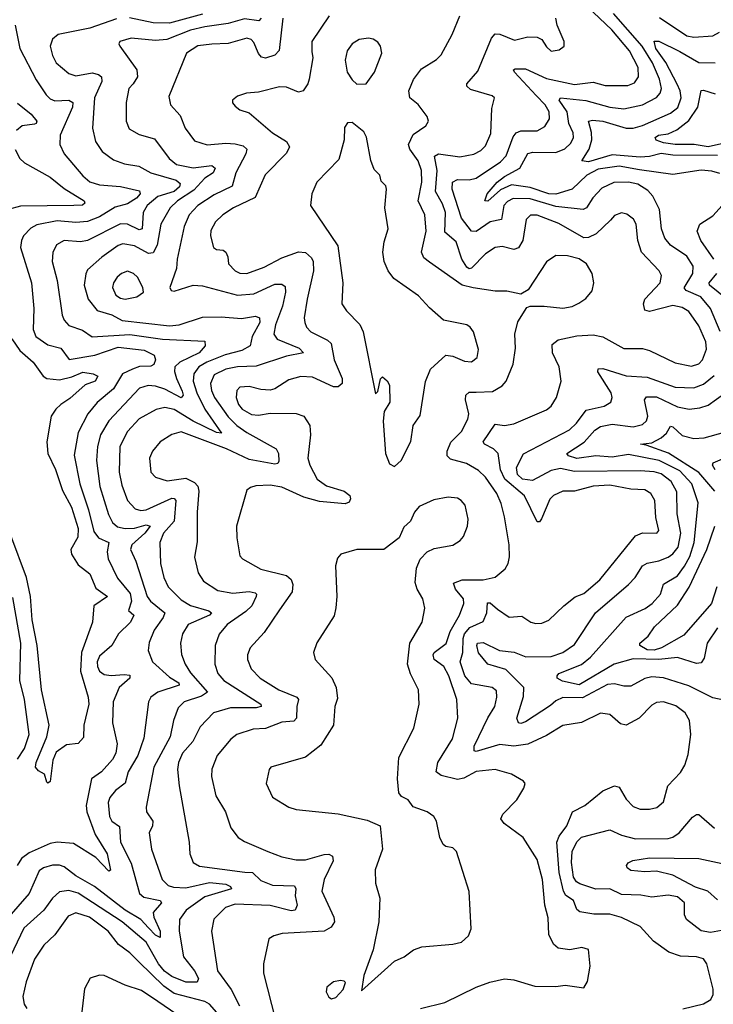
# Model space of a CAD drawing. Extents: x 1246230 to 1426786, y 660032 to 763141.
# Tile 5 of 256: x 1253425 to 1256387, y 674522 to 678729. Entities that reach past the tile are written whole.
import ezdxf

# ---------------------------------------------------------------- set-up
doc = ezdxf.new("R2010")
doc.units = 0

msp = doc.modelspace()

# ---------------------------------------------------------------- linework, layer by layer
at = {"layer": '0CON10XD'}
for points in [[(1256416.8, 677396.8), (1256376.1, 677495), (1256333.6, 677545), (1256272.2, 677572.2), (1256262.7, 677582.7), (1256300.6, 677645), (1256302, 677675), (1256275, 677718.4), (1256205.2, 677765.2), (1256180.9, 677795), (1256166.5, 677835), (1256158.2, 677918.2), (1256128.8, 677975), (1256108.4, 677998.4), (1256065, 678025.9), (1256025.2, 678035.2), (1255963.1, 678033.1), (1255911.1, 678008.9), (1255872.5, 677967.5), (1255846.2, 677925), (1255831.6, 677918.4), (1255715, 677930), (1255605, 677963.8), (1255533.1, 677965), (1255508, 677952), (1255493.3, 677935), (1255482.9, 677875), (1255435, 677864.4), (1255375, 677823.8), (1255355, 677825.4), (1255311.4, 677881.4), (1255271.6, 678005), (1255273.6, 678035), (1255294.2, 678045.8), (1255345, 678043.8), (1255375, 678051), (1255478.9, 678121.1), (1255502.5, 678147.5), (1255532.3, 678227.7), (1255545, 678245.3), (1255565, 678253.2), (1255635, 678254.1), (1255668.2, 678271.8), (1255687.6, 678305), (1255685.7, 678335), (1255668.7, 678365), (1255630.2, 678405), (1255538.5, 678505), (1255534.2, 678515), (1255541.8, 678518.2), (1255585, 678519.3), (1255675, 678477.5), (1255795, 678451.5), (1255875, 678461.2), (1255925, 678448.1), (1256022.7, 678447.3), (1256051, 678459), (1256067.9, 678485), (1256066.4, 678525), (1256030.2, 678595), (1255954, 678685), (1255848.9, 678785)], [(1254456.6, 678735), (1254445.6, 678724.4), (1254385, 678731.8), (1254315, 678712.7), (1254215, 678698.3), (1254155, 678683.7), (1254053.8, 678643.8), (1254005, 678640), (1253900.5, 678649.5), (1253852, 678635), (1253848, 678625), (1253852, 678615), (1253925.4, 678515), (1253928.5, 678485), (1253909.5, 678455), (1253891.5, 678435), (1253880, 678375), (1253880, 678295), (1253892.4, 678262.4), (1253935, 678237.7), (1254000.3, 678220.3), (1254062.5, 678135), (1254095, 678110.3), (1254165, 678095.2), (1254245.7, 678105.7), (1254260, 678095), (1254250.5, 678075), (1254215, 678052.2), (1254169.2, 678000.8), (1254099.2, 677955), (1254066.8, 677925), (1254027.5, 677855), (1254012.2, 677765), (1253995, 677733), (1253975, 677730), (1253915, 677762.6), (1253865, 677771.6), (1253845, 677763.6), (1253776.1, 677713.9), (1253715, 677660), (1253707, 677643), (1253700.4, 677595), (1253717.5, 677535), (1253755.9, 677485.9), (1253818.2, 677468.2), (1253863, 677443), (1254065, 677421.2), (1254105.2, 677424.8), (1254205, 677458.4), (1254285, 677459.4), (1254371.5, 677451.5), (1254432, 677462), (1254449.2, 677455), (1254449.8, 677435), (1254418.1, 677375), (1254409.1, 677335), (1254373.1, 677315), (1254302.9, 677297.1), (1254224, 677266), (1254189.3, 677245), (1254168.4, 677215), (1254165.5, 677185), (1254181.1, 677135), (1254215.7, 677065), (1254287.3, 676962.7), (1254265.8, 676965), (1254165, 677014.1), (1254085, 677062.9), (1254045, 677072.2), (1254007.3, 677062.7), (1253935, 677022.9), (1253885, 676969.6), (1253852.6, 676905), (1253849.8, 676795), (1253860.7, 676740.7), (1253884.7, 676675), (1253918.5, 676638.5), (1253942, 676632), (1253965, 676635.2), (1254074.7, 676684.7), (1254085, 676683.6), (1254091.8, 676675), (1254084.3, 676585.7), (1254039.5, 676535), (1254023.6, 676495), (1254026.4, 676405), (1254040.5, 676345), (1254059.6, 676305), (1254115, 676250.7), (1254155, 676225.3), (1254233.3, 676203.3), (1254244.4, 676195), (1254235.4, 676185), (1254144.8, 676145.2), (1254120.3, 676105), (1254111.3, 676065), (1254116.4, 676016.3), (1254131.3, 675975), (1254155, 675938.9), (1254227.5, 675855), (1254201.8, 675838.2), (1254127.8, 675815), (1254101.2, 675788.8), (1254081.2, 675735), (1254067.1, 675665), (1253998, 675535), (1253964.6, 675365), (1253966.8, 675345), (1253992.8, 675305), (1253992, 675285), (1253977.7, 675255), (1253987.3, 675185), (1254032.7, 675055), (1254059.4, 675029.4), (1254082.3, 675022.3), (1254135, 675020.2), (1254235, 675042.1), (1254305.5, 675035.5), (1254325.8, 675025), (1254330, 675015), (1254215, 674980.7), (1254136, 674925), (1254107.3, 674885), (1254106.5, 674835), (1254123.8, 674725), (1254172.1, 674665), (1254188.3, 674631.7), (1254183.4, 674616.6), (1254135, 674616.9), (1254075, 674641.2), (1254043.8, 674663.8), (1254017.7, 674695), (1253965, 674787.6), (1253862.8, 674875), (1253675, 674996.6), (1253635, 675008.4), (1253595, 675002.4), (1253565, 674975.4), (1253527.3, 674925), (1253442.6, 674847.4), (1253342, 674635)], [(1253838.1, 678731.9), (1253725, 678692.5), (1253588.8, 678665), (1253565, 678646), (1253554.5, 678615), (1253564.5, 678575), (1253580.9, 678545), (1253635, 678498.9), (1253665, 678488.8), (1253735, 678502.2), (1253761.1, 678495), (1253774.3, 678484.3), (1253775.7, 678465), (1253744.2, 678395), (1253735.9, 678265), (1253748, 678208), (1253776.4, 678165), (1253825, 678129.2), (1253872.7, 678112.7), (1253933.4, 678103.4), (1253984.8, 678074.8), (1254092.8, 678042.8), (1254109.5, 678029.5), (1254107.7, 678015), (1254085.2, 677995), (1254015, 677972.7), (1253969, 677935), (1253951.9, 677905), (1253947.5, 677835), (1253935, 677831), (1253885, 677854.8), (1253855, 677857.1), (1253715, 677784.7), (1253685, 677780), (1253615, 677784.7), (1253582.6, 677767.4), (1253566.2, 677733.8), (1253563.2, 677695), (1253584.2, 677615), (1253605.9, 677465.9), (1253614.7, 677444.7), (1253635, 677422.1), (1253692.9, 677402.9), (1253735, 677373.6), (1253895, 677384.3), (1254035, 677364.3), (1254215.2, 677355.2), (1254216.8, 677335), (1254191.4, 677305), (1254108.2, 677265), (1254087.6, 677245), (1254085.9, 677225), (1254094, 677195), (1254118.1, 677141.9), (1254123.1, 677125), (1254115, 677113.3), (1254045, 677150.5), (1254005, 677163.6), (1253973.5, 677166.5), (1253936.1, 677153.9), (1253805.3, 677015), (1253770.3, 676955), (1253756.9, 676905), (1253752.6, 676845), (1253766.5, 676735), (1253804.2, 676614.2), (1253820.7, 676580.7), (1253842.1, 676562.1), (1253875, 676554.6), (1253915, 676556), (1253965, 676570.4), (1253982.1, 676565), (1253959.8, 676535), (1253903.8, 676485), (1253897.8, 676465), (1253921.1, 676415), (1253968.9, 676265), (1253983.5, 676245), (1254044.1, 676195), (1254036.9, 676175), (1253999.3, 676120.7), (1253978.3, 676068.3), (1253973.4, 676033.4), (1253992.7, 675985), (1254065, 675920), (1254104.6, 675895), (1254106.2, 675885), (1254014.3, 675855), (1253985, 675834.2), (1253975.6, 675815), (1253955, 675658.8), (1253930, 675585), (1253887.4, 675515), (1253875, 675467.3), (1253833.8, 675435), (1253810, 675405), (1253803, 675385), (1253807.8, 675325), (1253818.5, 675305), (1253851.4, 675281.4), (1253854.8, 675215), (1253900.6, 675125), (1253936.2, 674995), (1253955, 674979.7), (1254024.4, 674965), (1254030, 674955), (1253995.2, 674914.8), (1253997.3, 674895), (1254024.8, 674835), (1254025, 674808.1), (1254005, 674818.1), (1253975, 674849.4), (1253942.2, 674885), (1253874.7, 674924.7), (1253744.9, 675024.9), (1253665, 675071.2), (1253615, 675109.8), (1253595, 675117.1), (1253565, 675116.3), (1253527.1, 675105), (1253507.9, 675092.1), (1253464.7, 674995), (1253367.9, 674885)], [(1254205, 678751.9), (1254065, 678713.3), (1253995, 678715.7), (1253893.8, 678736.2)], [(1254549.1, 678735), (1254532.5, 678597.5), (1254515, 678576.5), (1254475, 678564.1), (1254458.3, 678568.3), (1254444.8, 678584.8), (1254425, 678631.2), (1254413.4, 678643.4), (1254395, 678649.6), (1254315, 678626.4), (1254245, 678624.2), (1254185, 678616.4), (1254137.9, 678585), (1254061.1, 678401.1), (1254068.9, 678365), (1254109.9, 678319.9), (1254131.8, 678265), (1254170.8, 678210.8), (1254225, 678193.3), (1254305, 678201), (1254345, 678198.1), (1254379.4, 678189.4), (1254394.5, 678175), (1254390.8, 678155), (1254347.4, 678075), (1254332.5, 678017.5), (1254255, 677981), (1254185, 677934.7), (1254149.2, 677895), (1254126.7, 677845), (1254097.2, 677705), (1254094.5, 677665), (1254065.8, 677585), (1254072.2, 677572.2), (1254085, 677568.6), (1254165, 677594.7), (1254205, 677590.9), (1254355, 677551.8), (1254425, 677558.1), (1254515, 677599.3), (1254545, 677598.8), (1254558.6, 677588.6), (1254560.5, 677565), (1254547.2, 677505), (1254518, 677425), (1254510.3, 677385), (1254524.2, 677364.2), (1254619.1, 677325), (1254637.1, 677305), (1254565, 677290.7), (1254435, 677249.1), (1254355, 677246.1), (1254305, 677236.2), (1254255, 677210.9), (1254240.2, 677175), (1254243.4, 677145), (1254256.6, 677115), (1254315, 677032.2), (1254352.4, 676995), (1254395, 676964.4), (1254520, 676895), (1254530.4, 676875), (1254531.9, 676841.9), (1254527.5, 676832.5), (1254515, 676829.6), (1254405, 676849.8), (1254308.2, 676895), (1254115, 676968.1), (1254075, 676957.1), (1254024.2, 676925), (1253991.4, 676885), (1253978.9, 676855), (1253985.5, 676795.5), (1254004.6, 676774.6), (1254055, 676759.2), (1254135, 676770), (1254171.6, 676751.6), (1254186.2, 676736.2), (1254190, 676715), (1254182.5, 676625), (1254182.4, 676497.6), (1254171.8, 676431.8), (1254186.7, 676365), (1254209.3, 676329.3), (1254270.5, 676290.5), (1254335, 676278.1), (1254405, 676286), (1254430.3, 676280.3), (1254436.2, 676275), (1254434.7, 676265), (1254416.5, 676225), (1254390.1, 676199.9), (1254311.2, 676145), (1254277, 676103), (1254259.6, 676055), (1254258.2, 675975), (1254270.7, 675935), (1254296.8, 675905), (1254454.5, 675805), (1254455.6, 675795), (1254435, 675788.4), (1254325, 675788.3), (1254252.5, 675767.5), (1254195, 675707.9), (1254164.8, 675645.2), (1254119.7, 675595), (1254103.2, 675555), (1254098.4, 675525), (1254105.3, 675455.3), (1254148.2, 675215), (1254150.9, 675165), (1254165, 675127.5), (1254192.4, 675112.4), (1254386, 675086), (1254418.5, 675085), (1254455, 675050.8), (1254505, 675031.6), (1254598.2, 675028.2), (1254604.5, 675015), (1254600.8, 674985), (1254609.6, 674945), (1254601.9, 674925), (1254585, 674921.1), (1254495.2, 674944.8), (1254345, 674950.5), (1254303.5, 674935), (1254254.2, 674885.8), (1254243.8, 674835), (1254269.1, 674665), (1254328.4, 674585), (1254363.8, 674515)], [(1254746.7, 678745), (1254672.5, 678635), (1254672.8, 678592.8), (1254676.2, 678566.2), (1254661.2, 678475), (1254655, 678454), (1254635, 678424.3), (1254615, 678419.4), (1254565, 678440.4), (1254535, 678442.3), (1254445, 678419.6), (1254393.3, 678415), (1254355, 678402.5), (1254334, 678385), (1254334, 678374), (1254345, 678358.8), (1254365, 678344.2), (1254405, 678330.8), (1254504.5, 678245), (1254565, 678208.8), (1254576.5, 678185), (1254565, 678157.8), (1254473.5, 678066.5), (1254430.5, 677969.5), (1254338.1, 677925), (1254293.1, 677895), (1254260.6, 677865), (1254241.3, 677828.7), (1254240, 677805), (1254252.2, 677755), (1254265, 677746.9), (1254294.4, 677744.4), (1254305.4, 677735.4), (1254314.3, 677715), (1254316.5, 677685), (1254344.4, 677655), (1254365, 677646), (1254395, 677644.1), (1254468.5, 677671.5)], [(1255136.3, 674503.7), (1255240.5, 674529.5), (1255374.5, 674595.5), (1255432.8, 674617.2), (1255495, 674630.6), (1255535, 674627.3), (1255625, 674600), (1255715, 674598), (1255755, 674604.3), (1255835, 674593.1), (1255850, 674620), (1255861.6, 674685), (1255855, 674756.9), (1255825.4, 674765.4), (1255775, 674754.4), (1255725, 674761.5), (1255705, 674779.2), (1255685, 674820), (1255681.7, 674891.7), (1255667.5, 674945), (1255658.2, 675055), (1255635, 675141.2), (1255575.7, 675235), (1255494.5, 675295), (1255480.4, 675315), (1255489.1, 675335), (1255548.9, 675395), (1255578, 675445), (1255583.3, 675465), (1255576.7, 675475), (1255525.4, 675505.4), (1255455, 675525.3), (1255375, 675516.7), (1255321.9, 675488.1), (1255295, 675482.9), (1255225, 675499.5), (1255204.2, 675515), (1255210.8, 675555), (1255273.1, 675656.9), (1255296.8, 675745), (1255291.8, 675825), (1255258.4, 675925), (1255236.7, 675965), (1255195.4, 675995), (1255190.3, 676015), (1255194.8, 676025.2), (1255245.8, 676064.2), (1255263.7, 676115), (1255303.2, 676185), (1255322.3, 676235), (1255320, 676255), (1255285.8, 676295), (1255278.2, 676321.8), (1255315, 676335.2), (1255405, 676335.4), (1255455, 676346.7), (1255498, 676382), (1255511.1, 676405), (1255516.4, 676433.6), (1255515.4, 676485), (1255496.2, 676605), (1255481.8, 676661.8), (1255462.2, 676705), (1255415, 676774.5), (1255385, 676803.1), (1255332.6, 676832.6), (1255265, 676851.6), (1255250.7, 676865), (1255250.6, 676885), (1255266.9, 676923.1), (1255311.2, 676968.8), (1255338.3, 677021.7), (1255342.5, 677045), (1255328.7, 677105), (1255330.9, 677125), (1255345, 677136.9), (1255375, 677137.9), (1255445, 677140), (1255485.2, 677164.8), (1255502.1, 677185), (1255533, 677257), (1255542.3, 677325), (1255540, 677385), (1255552.2, 677437.8), (1255591.1, 677498.9), (1255605.7, 677504.3), (1255665, 677504.6), (1255745, 677495.9), (1255785, 677504), (1255813, 677517), (1255842.7, 677537.3), (1255870.4, 677569.6), (1255877.3, 677605), (1255869.5, 677645), (1255845.6, 677685), (1255815, 677706.9), (1255765, 677719.2), (1255715, 677721.4), (1255675, 677694.4), (1255596.1, 677573.9), (1255565, 677555.6), (1255505, 677568.8), (1255455, 677568.2), (1255362.4, 677582.4), (1255315, 677594.2), (1255175, 677693.3), (1255151.3, 677711.3), (1255141.6, 677735), (1255160.3, 677825), (1255154.7, 677895), (1255127.1, 677955), (1255142.4, 678035), (1255141.7, 678085), (1255126.7, 678125), (1255091.4, 678175), (1255085.2, 678195), (1255105, 678238.8), (1255160, 678275), (1255170.6, 678295), (1255165.7, 678315), (1255127, 678367), (1255091.9, 678395), (1255087.3, 678425), (1255106.4, 678473.6), (1255141.7, 678518.3), (1255205, 678558), (1255225, 678578), (1255272.5, 678665), (1255304.5, 678745)], [(1256257.7, 674502.3), (1256345, 674523.9), (1256377.4, 674542.6), (1256386.5, 674563.5), (1256386.8, 674586.8), (1256359.6, 674695), (1256345, 674716.7), (1256315, 674724.9), (1256247.4, 674727.4), (1256197.1, 674745), (1256131.7, 674791.7), (1256074.4, 674855), (1255995, 674893.1), (1255945, 674906.8), (1255877.3, 674907.3), (1255817.1, 674917.1), (1255805, 674927.1), (1255790.9, 674965), (1255757.6, 674987.6), (1255746.9, 675005), (1255729.1, 675085), (1255719.5, 675215), (1255729.5, 675240.5), (1255761.8, 675285), (1255785.7, 675345), (1255838.5, 675371.5), (1255915.3, 675434.7), (1255965, 675455.7), (1255985, 675449.2), (1256015, 675398.6), (1256045, 675367.8), (1256075, 675355.6), (1256115.6, 675355.6), (1256146.5, 675363.5), (1256175, 675387.5), (1256193.5, 675455), (1256247.5, 675512.5), (1256265.8, 675544.2), (1256280.1, 675589.9), (1256291.6, 675675), (1256285.3, 675735), (1256266.7, 675766.7), (1256226.7, 675796.7), (1256175.3, 675814.7), (1256145, 675812.2), (1256125, 675800), (1256071.2, 675745), (1256015, 675715.3), (1255991, 675721), (1255945, 675760.9), (1255905, 675765.4), (1255825, 675725.4), (1255745, 675713.5), (1255675, 675670), (1255595, 675634.2), (1255535, 675625.2), (1255475, 675631.6), (1255375, 675602.4), (1255365.5, 675605.5), (1255365.3, 675625), (1255424.6, 675745.4), (1255453.8, 675795), (1255463.5, 675835), (1255461.9, 675861.9), (1255443.3, 675875), (1255355, 675891.5), (1255326.7, 675925), (1255306.2, 675985), (1255317.2, 676025), (1255318.6, 676085), (1255324.8, 676105), (1255347.7, 676132.3), (1255405, 676158.2), (1255419.8, 676195), (1255423.4, 676236.6), (1255435, 676237.8), (1255465, 676209.6), (1255515, 676176.4), (1255569.8, 676179.8), (1255608, 676155), (1255629.6, 676149.6), (1255655, 676150.8), (1255685, 676163.8), (1255748.5, 676225), (1255797.5, 676262.5), (1255835, 676277.8), (1255902.7, 676335), (1256055, 676523.2), (1256085, 676536.9), (1256146, 676535), (1256154.1, 676545.9), (1256141.5, 676601.5), (1256137.7, 676675), (1256120.5, 676705), (1256095, 676719.8), (1256035, 676722.4), (1255945, 676739.6), (1255874.8, 676735.2), (1255795, 676714.1), (1255745, 676713.9), (1255705, 676695.4), (1255689.2, 676680.8), (1255653.7, 676596.3), (1255645, 676583.3), (1255635, 676582.7), (1255581.6, 676695), (1255496.3, 676765), (1255478.5, 676805), (1255468.2, 676875), (1255448.9, 676895), (1255409.5, 676915), (1255403.8, 676925), (1255455, 677000.6), (1255495.3, 676994.7), (1255535, 677002.1), (1255675, 677061.8), (1255695, 677076.9), (1255717.3, 677115), (1255738.2, 677185), (1255728.5, 677245), (1255700.3, 677305), (1255699.7, 677340.3), (1255725, 677361.2), (1255805, 677378.2), (1255875, 677381.8), (1255915, 677373.6), (1256005, 677324.5), (1256085, 677323.5), (1256115, 677315.4), (1256225, 677263.2), (1256295, 677248.9), (1256325, 677258.4), (1256341.8, 677275), (1256358.5, 677321.5), (1256355, 677352.5), (1256325, 677420.5), (1256282.6, 677482.6), (1256255, 677498.8), (1256215, 677507.2), (1256115, 677482.5), (1256095, 677488), (1256090, 677515), (1256095.5, 677535), (1256160.5, 677605), (1256166.1, 677636.1), (1256155.6, 677655), (1256081.2, 677735), (1256064.7, 677785), (1256057.7, 677855), (1256045.9, 677875.9), (1256018.3, 677898.3), (1255995, 677902.9), (1255965, 677891.9), (1255947.7, 677872.3), (1255886.6, 677813.4), (1255855, 677797.4), (1255835, 677796.7), (1255727.4, 677857.4), (1255635, 677893.2), (1255606.9, 677893.1), (1255588.5, 677875), (1255574.1, 677785), (1255555.7, 677754.3), (1255535, 677746.2), (1255485, 677759.2), (1255455, 677755.4), (1255415, 677728.8), (1255355, 677666.9), (1255345, 677664.8), (1255335, 677670.8), (1255313.3, 677705), (1255289.8, 677779.8), (1255241.4, 677821.4), (1255243.3, 677905), (1255231.3, 677941.3), (1255201.1, 677995), (1255208, 678085), (1255196.8, 678145), (1255214.3, 678155.7), (1255305, 678142.6), (1255365.2, 678154.8), (1255395, 678170), (1255415, 678189.5), (1255437.3, 678242.7), (1255441.2, 678348.8), (1255452.5, 678395), (1255443.3, 678403.3), (1255350.7, 678430.7), (1255334.2, 678444.2), (1255334, 678455), (1255381.7, 678508.3), (1255440.4, 678649.6), (1255455, 678667.5), (1255475, 678667.3), (1255538.5, 678641.5), (1255595, 678655.8), (1255635, 678654.3), (1255655, 678644), (1255675, 678612), (1255695, 678594.4), (1255729.7, 678600.3), (1255750, 678615), (1255750, 678635), (1255720, 678705), (1255714.4, 678735)], [(1256415, 678071.6), (1256381.2, 678081.2), (1256335, 678086.3), (1256215, 678066.7), (1256072.7, 678087.3), (1255985, 678103.2), (1255895, 678089.6), (1255847.2, 678065), (1255785, 678004), (1255715, 677983.4), (1255685, 677984.2), (1255605, 678011.6), (1255525, 678023), (1255478.5, 678001.5), (1255425, 677953.1), (1255411.9, 677955), (1255421.3, 677985), (1255464.9, 678035.1), (1255495, 678059), (1255561.2, 678095), (1255595, 678156.9), (1255616.8, 678163.3), (1255715, 678161.9), (1255753.5, 678176.5), (1255779.4, 678200.6), (1255790.3, 678225), (1255788.6, 678245), (1255770.3, 678285), (1255762.9, 678335), (1255729.3, 678385), (1255735, 678394.4), (1255843.2, 678383.2), (1255945, 678355.2), (1256005, 678347.2), (1256084.8, 678365.2), (1256144.4, 678395.6), (1256160.9, 678415), (1256165.7, 678435), (1256157.9, 678475), (1256127.9, 678545), (1256083.1, 678615), (1255960.6, 678755)], [(1256157.7, 678737.7), (1256275, 678660), (1256305, 678653.5), (1256385, 678660), (1256414.2, 678675.8)], [(1253405.2, 678705), (1253425.3, 678605), (1253495, 678472.2), (1253538.1, 678408.1), (1253555, 678390.7), (1253575, 678381.4), (1253635, 678384.1), (1253652.1, 678375), (1253650, 678355), (1253597.7, 678235), (1253596.4, 678195), (1253615.3, 678155.3), (1253695, 678060.9), (1253725, 678036), (1253765, 678023.7), (1253855, 678016.1), (1253937, 677997), (1253940, 677985), (1253923.3, 677966.7), (1253885, 677942), (1253832.3, 677927.7), (1253765, 677885.8), (1253715, 677866.4), (1253665, 677862.5), (1253585, 677869.1), (1253497.4, 677852.6), (1253472.4, 677837.6), (1253441.5, 677805), (1253431.8, 677785), (1253427.9, 677755), (1253475.7, 677605), (1253485.3, 677495), (1253482.1, 677405), (1253493.6, 677375), (1253545, 677339.5), (1253601.1, 677325), (1253636.2, 677276.2), (1253745.1, 677294.9), (1253845, 677329), (1253956.5, 677316.5), (1253998.8, 677295), (1254004.2, 677275), (1253998, 677255), (1253985, 677248.9), (1253937, 677247), (1253907.2, 677235), (1253864.4, 677215.6), (1253825, 677152.2), (1253756.2, 677093.8), (1253715.2, 677044.8), (1253674.7, 676965), (1253658, 676868), (1253681.5, 676745), (1253718.9, 676635), (1253742, 676542), (1253760.7, 676515), (1253805.4, 676495), (1253798.4, 676455), (1253803, 676425), (1253843.2, 676343.2), (1253896.9, 676276.9), (1253901.8, 676245), (1253889.5, 676205), (1253911.9, 676185), (1253897.5, 676155), (1253846.2, 676105), (1253818.8, 676055), (1253765, 676009.1), (1253755.8, 675985), (1253757.4, 675965), (1253765.4, 675945), (1253785, 675931.7), (1253815, 675927), (1253871.6, 675931.6), (1253895, 675928.1), (1253895.6, 675915), (1253849.2, 675875), (1253824.7, 675815), (1253820.8, 675725), (1253841.6, 675635), (1253836, 675595), (1253821.7, 675568.3), (1253774.4, 675515), (1253732, 675485), (1253708.8, 675371.2), (1253711.6, 675345), (1253747.4, 675247.4), (1253798.4, 675165), (1253813.3, 675095), (1253805, 675091.4), (1253749.3, 675149.3), (1253655, 675209.4), (1253585.3, 675215.3), (1253555, 675208.7), (1253465, 675169.8), (1253432.2, 675145), (1253413.7, 675115)], [(1254865, 678453.8), (1254905, 678454.2), (1254940.6, 678505), (1254971.2, 678585), (1254965.6, 678615), (1254955, 678632.5), (1254935, 678645.6), (1254915, 678649.5), (1254875, 678644.5), (1254844.4, 678625), (1254823.5, 678595), (1254814.6, 678555.4), (1254823.6, 678505), (1254845, 678472), (1254865, 678453.8)], [(1256405, 678148), (1256215, 678150.2), (1256165, 678157.5), (1256115, 678144.3), (1256075, 678141.3), (1255955, 678151.7), (1255855, 678121.7), (1255825.6, 678125), (1255856.5, 678175), (1255868.5, 678215), (1255867.3, 678247.3), (1255854.7, 678295.3), (1255870.8, 678299.2), (1255915, 678294.4), (1256015.4, 678264.6), (1256045, 678265.2), (1256085, 678276), (1256205, 678329.6), (1256236.4, 678353.6), (1256250.5, 678395), (1256245.8, 678425), (1256233.2, 678453.2), (1256185.1, 678545.1), (1256141.6, 678605), (1256135, 678637.5), (1256155, 678636.5), (1256245, 678593.4), (1256325, 678545.2), (1256395, 678544.7)], [(1256435, 678200.5), (1256365, 678186), (1256306, 678196), (1256225, 678195.2), (1256175, 678202.3), (1256143.3, 678213.3), (1256138.8, 678225), (1256152.9, 678235), (1256195, 678241.2), (1256232, 678258), (1256282.3, 678297.7), (1256321.7, 678355), (1256335, 678426.2), (1256345, 678428.1), (1256395, 678411.8)], [(1253415, 678371.3), (1253474.2, 678325), (1253497.7, 678295), (1253495.6, 678285), (1253488, 678282), (1253434.8, 678275.2), (1253411.5, 678255)], [(1255025, 676820), (1255054.1, 676845.9), (1255095, 676926.7), (1255105.8, 676995), (1255135, 677037.5), (1255157.8, 677182.2), (1255180, 677235), (1255245, 677295.6), (1255275, 677291.4), (1255325, 677270), (1255355, 677267.1), (1255378.9, 677285), (1255385, 677320), (1255363.1, 677395), (1255349.2, 677415), (1255335, 677424.4), (1255235, 677444.3), (1255175, 677497.1), (1255128.6, 677548.6), (1255022.9, 677622.9), (1254998.2, 677655), (1254981.2, 677695), (1254975.4, 677735), (1254981.1, 677778.9), (1254998.6, 677835), (1254984.4, 677925), (1254992, 678005), (1254988.3, 678018.3), (1254969.3, 678039.3), (1254963.3, 678065), (1254938.8, 678088.8), (1254925, 678127.5), (1254906.1, 678226.1), (1254895, 678250), (1254845, 678290), (1254825, 678287.5), (1254811.7, 678268.3), (1254810, 678215), (1254788, 678132), (1254694, 678035), (1254672, 677985), (1254667.5, 677935), (1254783.1, 677763.1), (1254805.5, 677605), (1254801.1, 677515), (1254820, 677485), (1254877, 677427), (1254891.2, 677395), (1254945, 677130), (1254955, 677140), (1254966.1, 677193.9), (1254975, 677203.3), (1254995, 677186), (1255005, 677166.7), (1255005.8, 677095), (1254982, 677055), (1254976.6, 677013.4), (1254986.7, 676875), (1255005, 676831.2), (1255025, 676820)], [(1253405, 678174.3), (1253425, 678135.6), (1253445, 678116.4), (1253555, 678056.5), (1253615, 678007.7), (1253700, 677955), (1253702.7, 677945), (1253693.6, 677936.4), (1253655.6, 677934.4), (1253428, 677932), (1253375, 677918.2)], [(1256390, 677705), (1256334.1, 677785), (1256318.7, 677825), (1256330, 677855), (1256385, 677890), (1256425.4, 677935)], [(1254468.5, 677671.5), (1254545, 677711.8), (1254615, 677736.8), (1254645, 677733.9), (1254671.8, 677711.8), (1254678.1, 677695), (1254679.2, 677655), (1254652.9, 677535), (1254640.4, 677455), (1254642.7, 677435), (1254650.5, 677415), (1254668.9, 677395), (1254739.3, 677359.3), (1254755.2, 677345.2), (1254767.4, 677275), (1254801.6, 677195), (1254802.5, 677175), (1254785, 677159.4), (1254765, 677159.8), (1254675, 677201.1), (1254625, 677203.8), (1254575, 677190), (1254515, 677151.5), (1254495, 677145.4), (1254455, 677148.2), (1254405, 677161.6), (1254365, 677158.2), (1254352.5, 677145), (1254348.9, 677115), (1254359.7, 677085), (1254375, 677065.3), (1254415, 677041.6), (1254445, 677039.7), (1254495, 677047.8), (1254605, 677046.2), (1254638.5, 677035), (1254663.5, 676995), (1254666.4, 676955), (1254655.5, 676855), (1254663.8, 676825), (1254695.4, 676765), (1254735, 676737.4), (1254811.4, 676715), (1254835.3, 676695.3), (1254837.9, 676682.1), (1254832.1, 676667.9), (1254815, 676660), (1254705, 676670.2), (1254639, 676689), (1254545, 676731.1), (1254495, 676739.6), (1254433.2, 676736.8), (1254410, 676730), (1254395, 676718), (1254351.5, 676565), (1254352.3, 676515), (1254365, 676437.5), (1254376.2, 676425), (1254455, 676381.8), (1254563.9, 676353.9), (1254585, 676336.4), (1254591.6, 676315), (1254588.6, 676285), (1254535, 676206.7), (1254468.8, 676111.2), (1254409.5, 676045), (1254397.5, 676015), (1254398.2, 675995), (1254413.6, 675955), (1254452.2, 675915), (1254531.9, 675865), (1254608.9, 675835), (1254615.4, 675825), (1254608.4, 675795), (1254607.6, 675745), (1254595, 675731.6), (1254545, 675727.6), (1254475, 675700.6), (1254422.4, 675697.6), (1254352.9, 675675), (1254326.9, 675655), (1254268.2, 675585), (1254245, 675526.7), (1254244.6, 675495), (1254263.1, 675413.1), (1254304.5, 675345), (1254326.4, 675276.4), (1254358.6, 675235), (1254385, 675217.5), (1254484, 675175), (1254545, 675152.1), (1254605, 675140), (1254645, 675139.2), (1254725, 675162.6), (1254745, 675163.2), (1254760.6, 675155), (1254763.8, 675135), (1254725.4, 675055), (1254715.4, 675005), (1254766.4, 674895), (1254769.3, 674875), (1254755, 674851.1), (1254725, 674834.7), (1254545.5, 674824.5), (1254510, 674815), (1254488.8, 674801.2), (1254465.6, 674695), (1254465.6, 674655), (1254518.1, 674455)], [(1253875, 677534.8), (1253925, 677545.3), (1253952.9, 677565), (1253950.8, 677585), (1253928.3, 677628.3), (1253911.4, 677645), (1253885, 677653.8), (1253859.2, 677645), (1253840.9, 677629.1), (1253825.5, 677605), (1253821.2, 677585), (1253835, 677551.1), (1253855, 677538.2), (1253875, 677534.8)], [(1256445.3, 677535), (1256371.8, 677595), (1256370.3, 677605), (1256402.4, 677645)], [(1253391.6, 677365), (1253425, 677315.2), (1253482.9, 677265), (1253525.2, 677205.2), (1253540.8, 677195), (1253595, 677190.2), (1253647.6, 677202.4), (1253695, 677222.3), (1253738.8, 677215), (1253758.6, 677205), (1253747.1, 677185), (1253705, 677168.3), (1253639.1, 677110.9), (1253600, 677085), (1253578.5, 677065), (1253559.5, 677035), (1253540.5, 676925), (1253544.7, 676875), (1253577.2, 676807.2), (1253607.2, 676717.2), (1253646.6, 676646.6), (1253674.8, 676555), (1253672.8, 676517.2), (1253643.3, 676465), (1253646.2, 676445), (1253675, 676399.1), (1253725, 676360.6), (1253749.3, 676299.3), (1253799.4, 676265), (1253740.8, 676225), (1253736.4, 676155), (1253689.1, 676025), (1253684.2, 675945), (1253716.9, 675835), (1253720.5, 675805), (1253698.8, 675715), (1253697.4, 675662.6), (1253675, 675636.7), (1253625, 675631.2), (1253580.2, 675599.8), (1253565.7, 675565), (1253555, 675473.8), (1253545, 675466.7), (1253540.5, 675470.5), (1253530, 675505), (1253505, 675520), (1253492.9, 675535), (1253494.7, 675555), (1253541.2, 675665), (1253550, 675715), (1253517.8, 675865), (1253499.4, 676055), (1253478.5, 676165), (1253470.6, 676265), (1253453.8, 676345), (1253387.2, 676525)], [(1256432, 675822), (1256385, 675831.1), (1256282.6, 675882.6), (1256175, 675916.7), (1256125, 675921.4), (1256095, 675914), (1256035, 675881.8), (1256005, 675881.1), (1255965, 675890.8), (1255935, 675888), (1255829.2, 675830.8), (1255745, 675833), (1255715, 675818.9), (1255691.4, 675798.6), (1255585, 675728.6), (1255565, 675722.1), (1255555.3, 675725.3), (1255548.4, 675745), (1255577.4, 675837.4), (1255577.5, 675875), (1255501.8, 675951.8), (1255425, 675975.8), (1255385, 676023.5), (1255376.8, 676055), (1255380.9, 676065), (1255405, 676068), (1255474.1, 676034.1), (1255536.2, 676026.2), (1255587, 676007), (1255695, 676007.6), (1255744.8, 676025.2), (1255795, 676060), (1255883.8, 676195), (1256025.5, 676315), (1256053.5, 676345), (1256085.5, 676395), (1256105, 676407.3), (1256155, 676416.7), (1256195, 676431.7), (1256215, 676446.4), (1256237.5, 676475), (1256249.4, 676535), (1256232.9, 676617.1), (1256231.7, 676711.7), (1256207.3, 676755), (1256165, 676788.3), (1256135, 676797.4), (1256075, 676801.9), (1255795, 676798.9), (1255735, 676811.6), (1255695, 676802.8), (1255615, 676759.7), (1255573.1, 676765), (1255550.4, 676785), (1255546.9, 676815), (1255576.2, 676873.8), (1255773.5, 676976.5), (1255803.8, 677005), (1255845, 677060.7), (1255921.9, 677078.1), (1255949.5, 677095), (1255956.1, 677113.9), (1255951.6, 677135), (1255894, 677224), (1255895, 677236.9), (1255915, 677238.6), (1256015, 677207.7), (1256105, 677202), (1256225, 677158.1), (1256305, 677156.5), (1256345, 677172), (1256391, 677209)], [(1256405, 676131.2), (1256361.1, 676065), (1256348.9, 676001.1), (1256335, 675980.4), (1256315, 675978.1), (1256235, 676003.1), (1256154.4, 675995.6), (1256045, 675998.4), (1255964.5, 675975.5), (1255815, 675886.9), (1255742.7, 675902.7), (1255721.2, 675915), (1255720, 675925), (1255728.1, 675935), (1255825, 675974), (1255862.9, 676005), (1256015, 676176.4), (1256096.8, 676213.2), (1256126.9, 676235), (1256161.3, 676275), (1256175, 676316.9), (1256235, 676352.9), (1256265, 676393.3), (1256287.7, 676435), (1256306.3, 676495), (1256323, 676665), (1256295.9, 676745), (1256245, 676801.5), (1256156.2, 676845), (1256025, 676870.9), (1255955, 676859.8), (1255885, 676865.2), (1255805, 676853.8), (1255769.1, 676865), (1255762.1, 676875), (1255835.6, 676924.4), (1255880.8, 676975), (1255905, 676990.8), (1255955, 677000.6), (1256045, 676989.8), (1256085, 676998.6), (1256101.8, 677015), (1256108.4, 677035), (1256094, 677105), (1256102.8, 677117.2), (1256145, 677117.4), (1256235, 677074.8), (1256285, 677065.2), (1256330, 677070), (1256365, 677081.3), (1256436.9, 677133.1)], [(1256393.9, 676715), (1256325, 676794.4), (1256196.5, 676876.5), (1256100.9, 676910.9), (1256076.2, 676915), (1256125, 676920.9), (1256165, 676941.6), (1256188.1, 676961.9), (1256205, 676991.9), (1256215, 676989.2), (1256255, 676952.5), (1256305, 676940), (1256348.3, 676941.7), (1256435, 676966.2)], [(1256395.8, 676805), (1256384.1, 676825), (1256386.7, 676835), (1256427.2, 676852.8)], [(1254885, 674580), (1255025, 674706.7), (1255067.5, 674725), (1255107.5, 674755), (1255143, 674767), (1255275, 674779.1), (1255312.1, 674787.9), (1255342, 674815), (1255352.5, 674845), (1255344.3, 675004.3), (1255290, 675175), (1255275, 675190), (1255245, 675195.7), (1255233.1, 675205), (1255219.1, 675235), (1255205.5, 675305), (1255193.1, 675325), (1255165, 675344.4), (1255105.6, 675365.6), (1255083.8, 675395), (1255055, 675409.4), (1255044.6, 675425), (1255038.5, 675485), (1255044, 675576), (1255107.7, 675702.3), (1255130.4, 675805), (1255128.1, 675865), (1255093.4, 675933.4), (1255081.5, 675975), (1255090.5, 676065), (1255144.4, 676155), (1255155.7, 676215), (1255146.9, 676255), (1255122.9, 676295), (1255114.5, 676324.5), (1255119.4, 676385), (1255135.6, 676424.4), (1255165.5, 676454.5), (1255195, 676469.4), (1255275, 676483.3), (1255306.4, 676503.6), (1255320, 676520), (1255336.9, 676565), (1255340.5, 676595), (1255327.1, 676655), (1255310, 676675), (1255294.1, 676684.1), (1255255, 676689.2), (1255193, 676677), (1255131.2, 676648.8), (1255111.2, 676625), (1255093.6, 676586.4), (1255065, 676560), (1255045.6, 676514.4), (1254980, 676465), (1254865, 676465.8), (1254796.7, 676445), (1254782.3, 676427.7), (1254774.3, 676395.7), (1254778.8, 676265), (1254774.6, 676215.4), (1254767.6, 676182.4), (1254693.6, 676066.4), (1254680, 676025), (1254687.1, 675995), (1254757.6, 675917.6), (1254776.7, 675875), (1254781.9, 675828.1), (1254771.1, 675795), (1254765.6, 675715), (1254710.9, 675629.1), (1254645, 675578), (1254497.5, 675535), (1254490, 675525), (1254478, 675465), (1254505, 675406.7), (1254575, 675364.2), (1254605, 675354.4), (1254785, 675336.5), (1254908.6, 675308.6), (1254964, 675285), (1254974.7, 675185.3), (1254943.8, 675096.2), (1254945, 675040), (1254963.1, 674975), (1254959.1, 674875), (1254934.4, 674755), (1254894.2, 674645), (1254885, 674580)], [(1256403.2, 676305), (1256379.5, 676235), (1256261.3, 676098.7), (1256165.8, 676045), (1256135, 676035.7), (1256105, 676036.2), (1256073.6, 676055), (1256073.5, 676065), (1256109.5, 676095), (1256136.2, 676135), (1256235, 676227.1), (1256285, 676304.7), (1256360.1, 676465), (1256394, 676565)], [(1253415, 675570), (1253445.7, 675615), (1253464.7, 675675), (1253445.5, 675825), (1253425.2, 675905), (1253429.3, 676065), (1253395, 676260)], [(1256423.1, 674836.9), (1256375, 674828.5), (1256335, 674836.4), (1256273.6, 674885), (1256263.8, 674905), (1256263.8, 674955), (1256235, 674980.6), (1256195, 674987.7), (1256125, 674979.6), (1256078.5, 674988.5), (1255995, 674991.6), (1255945, 675015.3), (1255885, 675014.7), (1255817.1, 675037.1), (1255802.7, 675045), (1255790.7, 675065), (1255781.9, 675128.1), (1255785.2, 675174.8), (1255805, 675215.6), (1255825, 675236.1), (1255945, 675267.5), (1255995, 675244.2), (1256055, 675228.4), (1256195, 675229.8), (1256215, 675235.9), (1256242.1, 675255), (1256299, 675321), (1256315, 675333.3), (1256325, 675333.5), (1256392.9, 675275)], [(1256405, 674968.6), (1256364.8, 675004.8), (1256312.1, 675022.1), (1256215, 675073.3), (1256145, 675091.2), (1256095, 675088.1), (1256035, 675093.7), (1256018.9, 675105), (1256016.8, 675115), (1256023.3, 675126.7), (1256043.3, 675136.7), (1256115, 675148.5), (1256325, 675145.5), (1256425, 675123.9)], [(1254266.8, 674486.8), (1254235, 674523.4), (1254215, 674534.7), (1254085, 674568.5), (1254039.9, 674600), (1253933.8, 674703.8), (1253895, 674742.2), (1253847.4, 674777.4), (1253802.7, 674835), (1253722.9, 674895), (1253665, 674913.5), (1253631.5, 674898.5), (1253575, 674819.5), (1253527.9, 674775), (1253487.3, 674715), (1253451.7, 674618.3), (1253438.2, 674555), (1253443.4, 674523.4), (1253454.7, 674504.7)], [(1254145.6, 674445), (1254014.2, 674534.2), (1253945, 674581.8), (1253875, 674603.8), (1253785, 674645.8), (1253765, 674646), (1253725.9, 674634.1), (1253701.7, 674588.3), (1253680, 674405)], [(1254756.1, 674546.1), (1254775, 674551.4), (1254806.7, 674585), (1254815.8, 674615), (1254811.2, 674621.2), (1254795, 674624.2), (1254765, 674617.5), (1254736.7, 674595), (1254733.8, 674575), (1254745, 674553.3), (1254756.1, 674546.1)]]:
    msp.add_lwpolyline(points, dxfattribs=at)

doc.saveas('drawing.dxf')
